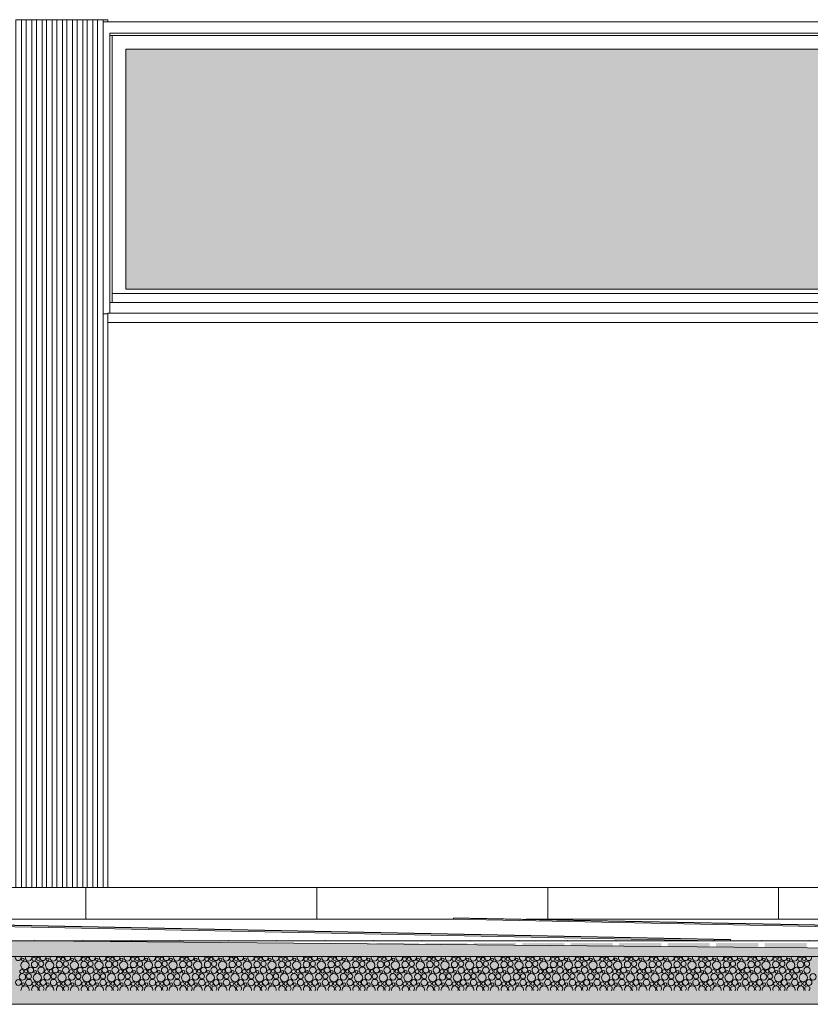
# Model space of a CAD drawing. Header units: millimetres. Extents: x 27350 to 76432, y -300 to 6935.
# Tile 7 of 43: x 42530 to 46021, y -300 to 4050. Entities that reach past the tile are written whole.
import ezdxf

# ---------------------------------------------------------------- set-up
doc = ezdxf.new("R2010")
doc.units = ezdxf.units.MM
doc.header["$MEASUREMENT"] = 0
for name, color, linetype in [('L1', 7, 'Continuous'), ('Nouveau_Charpente _ Bardage.Charp_Couv_Zinc', 7, 'Continuous'), ('Nouveau_Fenêtres ARCHICAD', 7, 'Continuous'), ('Nouveau_Terrain _ Original.Terrain', 7, 'Continuous'), ('Nouveau_VRD _ Voirie 3d.VRD', 7, 'Continuous'), ('VRD _ Bordure.VRD', 7, 'Continuous'), ('VRD _ Voirie 3d.VRD', 7, 'Continuous')]:
    doc.layers.add(name, color=color, linetype=linetype)

# ---------------------------------------------------------------- blocks, each defined once
blk = doc.blocks.new('Élément de coupe_18')
at = {"layer": 'VRD _ Bordure.VRD', "color": 7, "linetype": 'Continuous', "lineweight": 15}
for p, q in [((42821.6, 216), (41821.6, 216)), ((42821.6, 216), (42821.6, 211.6)), ((42841.6, 216), (42821.6, 216)), ((42821.6, 211.6), (42821.6, 209.4)), ((42821.6, 209.4), (42821.6, 203.8)), ((42821.6, 203.8), (42821.6, 196)), ((42821.6, 196), (42821.6, 76)), ((43841.6, 216), (42841.6, 216)), ((43841.6, 216), (43841.6, 211.6)), ((43861.6, 216), (43841.6, 216)), ((43841.6, 211.6), (43841.6, 209.4)), ((43841.6, 209.4), (43841.6, 203.8)), ((43841.6, 203.8), (43841.6, 196)), ((43841.6, 196), (43841.6, 76)), ((44861.6, 216), (43861.6, 216)), ((44861.6, 216), (44861.6, 211.6)), ((44881.6, 216), (44861.6, 216)), ((44861.6, 211.6), (44861.6, 209.4)), ((44861.6, 209.4), (44861.6, 203.8)), ((44861.6, 203.8), (44861.6, 196)), ((44861.6, 196), (44861.6, 76)), ((45881.6, 216), (44881.6, 216)), ((45881.6, 216), (45881.6, 211.6)), ((45901.6, 216), (45881.6, 216)), ((45881.6, 211.6), (45881.6, 209.4)), ((45881.6, 209.4), (45881.6, 203.8)), ((45881.6, 203.8), (45881.6, 196)), ((45881.6, 196), (45881.6, 76)), ((46901.6, 216), (45901.6, 216))]:
    blk.add_line(p, q, dxfattribs=at)
blk = doc.blocks.new('*X21')
at = {"layer": 'Nouveau_VRD _ Voirie 3d.VRD', "color": 33, "linetype": 'Continuous', "lineweight": 15, "true_color": 0xf48e54}
for centre, radius in [((42552.6, -127.6), 18.4), ((42543.3, -101.9), 6.2), ((42595.7, -123.8), 14.3), ((42592.8, -100.6), 8.58), ((42612, -99.6), 7.52), ((42624.5, -121.2), 11.5), ((42661.7, -127.6), 18.4), ((42652.4, -101.9), 6.2), ((42704.8, -123.8), 14.3), ((42701.9, -100.6), 8.58), ((42721.1, -99.6), 7.52), ((42733.6, -121.2), 11.5), ((42770.9, -127.6), 18.4), ((42761.5, -101.9), 6.2), ((42813.9, -123.8), 14.3), ((42811, -100.6), 8.58), ((42830.2, -99.6), 7.52), ((42842.7, -121.2), 11.5), ((42880, -127.6), 18.4), ((42870.6, -101.9), 6.2), ((42923, -123.8), 14.3), ((42920.1, -100.6), 8.58), ((42939.3, -99.6), 7.52), ((42951.9, -121.2), 11.5), ((42989.1, -127.6), 18.4), ((42979.7, -101.9), 6.2), ((43032.2, -123.8), 14.3), ((43029.3, -100.6), 8.58), ((43048.4, -99.6), 7.52), ((43061, -121.2), 11.5), ((43098.2, -127.6), 18.4), ((43088.8, -101.9), 6.2), ((43141.3, -123.8), 14.3), ((43138.4, -100.6), 8.58), ((43157.5, -99.6), 7.52), ((43170.1, -121.2), 11.5), ((43207.3, -127.6), 18.4), ((43197.9, -101.9), 6.2), ((43250.4, -123.8), 14.3), ((43247.5, -100.6), 8.58), ((43266.6, -99.6), 7.52), ((43279.2, -121.2), 11.5), ((43316.4, -127.6), 18.4), ((43307.1, -101.9), 6.2), ((43359.5, -123.8), 14.3), ((43356.6, -100.6), 8.58), ((43375.7, -99.6), 7.52), ((43388.3, -121.2), 11.5), ((43425.5, -127.6), 18.4), ((43416.2, -101.9), 6.2), ((43468.6, -123.8), 14.3), ((43465.7, -100.6), 8.58), ((43484.9, -99.6), 7.52), ((43497.4, -121.2), 11.5), ((43534.6, -127.6), 18.4), ((43525.3, -101.9), 6.2), ((43577.7, -123.8), 14.3), ((43574.8, -100.6), 8.58), ((43594, -99.6), 7.52), ((43606.5, -121.2), 11.5), ((43643.8, -127.6), 18.4), ((43634.4, -101.9), 6.2), ((43686.8, -123.8), 14.3), ((43683.9, -100.6), 8.58), ((43703.1, -99.6), 7.52), ((43715.6, -121.2), 11.5), ((43752.9, -127.6), 18.4), ((43743.5, -101.9), 6.2), ((43795.9, -123.8), 14.3), ((43793, -100.6), 8.58), ((43812.2, -99.6), 7.52), ((43824.7, -121.2), 11.5), ((43862, -127.6), 18.4), ((43852.6, -101.9), 6.2), ((43905.1, -123.8), 14.3), ((43902.2, -100.6), 8.58), ((43921.3, -99.6), 7.52), ((43933.9, -121.2), 11.5), ((43971.1, -127.6), 18.4), ((43961.7, -101.9), 6.2), ((44014.2, -123.8), 14.3), ((44011.3, -100.6), 8.58), ((44030.4, -99.6), 7.52), ((44043, -121.2), 11.5), ((44080.2, -127.6), 18.4), ((44070.8, -101.9), 6.2), ((44123.3, -123.8), 14.3), ((44120.4, -100.6), 8.58), ((44139.5, -99.6), 7.52), ((44152.1, -121.2), 11.5), ((44189.3, -127.6), 18.4), ((44179.9, -101.9), 6.2), ((44232.4, -123.8), 14.3), ((44229.5, -100.6), 8.58), ((44248.6, -99.6), 7.52), ((44261.2, -121.2), 11.5), ((44298.4, -127.6), 18.4), ((44289.1, -101.9), 6.2), ((44341.5, -123.8), 14.3), ((44338.6, -100.6), 8.58), ((44357.8, -99.6), 7.52), ((44370.3, -121.2), 11.5), ((44407.5, -127.6), 18.4), ((44398.2, -101.9), 6.2), ((44450.6, -123.8), 14.3), ((44447.7, -100.6), 8.58), ((44466.9, -99.6), 7.52), ((44479.4, -121.2), 11.5), ((44516.7, -127.6), 18.4), ((44507.3, -101.9), 6.2), ((44559.7, -123.8), 14.3), ((44556.8, -100.6), 8.58), ((44576, -99.6), 7.52), ((44588.5, -121.2), 11.5), ((44625.8, -127.6), 18.4), ((44616.4, -101.9), 6.2), ((44668.8, -123.8), 14.3), ((44665.9, -100.6), 8.58), ((44685.1, -99.6), 7.52), ((44697.6, -121.2), 11.5), ((44734.9, -127.6), 18.4), ((44725.5, -101.9), 6.2), ((44778, -123.8), 14.3), ((44775.1, -100.6), 8.58), ((44794.2, -99.6), 7.52), ((44806.8, -121.2), 11.5), ((44844, -127.6), 18.4), ((44834.6, -101.9), 6.2), ((44887.1, -123.8), 14.3), ((44884.2, -100.6), 8.58), ((44903.3, -99.6), 7.52), ((44915.9, -121.2), 11.5), ((44953.1, -127.6), 18.4), ((44943.7, -101.9), 6.2), ((44996.2, -123.8), 14.3), ((44993.3, -100.6), 8.58), ((45012.4, -99.6), 7.52), ((45025, -121.2), 11.5), ((45062.2, -127.6), 18.4), ((45052.8, -101.9), 6.2), ((45105.3, -123.8), 14.3), ((45102.4, -100.6), 8.58), ((45121.5, -99.6), 7.52), ((45134.1, -121.2), 11.5), ((45171.3, -127.6), 18.4), ((45162, -101.9), 6.2), ((45214.4, -123.8), 14.3), ((45211.5, -100.6), 8.58), ((45230.6, -99.6), 7.52), ((45243.2, -121.2), 11.5), ((45280.4, -127.6), 18.4), ((45271.1, -101.9), 6.2), ((45323.5, -123.8), 14.3), ((45320.6, -100.6), 8.58), ((45339.8, -99.6), 7.52), ((45352.3, -121.2), 11.5), ((45389.6, -127.6), 18.4), ((45380.2, -101.9), 6.2), ((45432.6, -123.8), 14.3), ((45429.7, -100.6), 8.58), ((45448.9, -99.6), 7.52), ((45461.4, -121.2), 11.5), ((45498.7, -127.6), 18.4), ((45489.3, -101.9), 6.2), ((45541.7, -123.8), 14.3), ((45538.8, -100.6), 8.58), ((45558, -99.6), 7.52), ((45570.5, -121.2), 11.5), ((45607.8, -127.6), 18.4), ((45598.4, -101.9), 6.2), ((45650.8, -123.8), 14.3), ((45647.9, -100.6), 8.58), ((45667.1, -99.6), 7.52), ((45679.7, -121.2), 11.5), ((45716.9, -127.6), 18.4), ((45707.5, -101.9), 6.2), ((45760, -123.8), 14.3), ((45757.1, -100.6), 8.58), ((45776.2, -99.6), 7.52), ((45788.8, -121.2), 11.5), ((45826, -127.6), 18.4), ((45816.6, -101.9), 6.2), ((45869.1, -123.8), 14.3), ((45866.2, -100.6), 8.58), ((45885.3, -99.6), 7.52), ((45897.9, -121.2), 11.5), ((45935.1, -127.6), 18.4), ((45925.7, -101.9), 6.2), ((45978.2, -123.8), 14.3), ((45975.3, -100.6), 8.58), ((45994.4, -99.6), 7.52), ((46007, -121.2), 11.5), ((42541.7, -178.4), 14.3), ((42538.8, -155.2), 8.58), ((42558, -154.2), 7.52), ((42570.5, -175.8), 11.5), ((42578.2, -148.8), 12.8), ((42607.7, -182.2), 18.4), ((42598.4, -156.5), 6.2), ((42624.2, -149.5), 14.2), ((42650.8, -178.4), 14.3), ((42647.9, -155.2), 8.58), ((42667.1, -154.2), 7.52), ((42679.6, -175.8), 11.5), ((42687.3, -148.8), 12.8), ((42716.9, -182.2), 18.4), ((42707.5, -156.5), 6.2), ((42733.3, -149.5), 14.2), ((42759.9, -178.4), 14.3), ((42757, -155.2), 8.58), ((42776.2, -154.2), 7.52), ((42788.7, -175.8), 11.5), ((42796.4, -148.8), 12.8), ((42826, -182.2), 18.4), ((42816.6, -156.5), 6.2), ((42842.4, -149.5), 14.2), ((42869, -178.4), 14.3), ((42866.1, -155.2), 8.58), ((42885.3, -154.2), 7.52), ((42897.9, -175.8), 11.5), ((42905.5, -148.8), 12.8), ((42935.1, -182.2), 18.4), ((42925.7, -156.5), 6.2), ((42951.5, -149.5), 14.2), ((42978.2, -178.4), 14.3), ((42975.3, -155.2), 8.58), ((42994.4, -154.2), 7.52), ((43007, -175.8), 11.5), ((43014.6, -148.8), 12.8), ((43044.2, -182.2), 18.4), ((43034.8, -156.5), 6.2), ((43060.7, -149.5), 14.2), ((43087.3, -178.4), 14.3), ((43084.4, -155.2), 8.58), ((43103.5, -154.2), 7.52), ((43116.1, -175.8), 11.5), ((43123.7, -148.8), 12.8), ((43153.3, -182.2), 18.4), ((43143.9, -156.5), 6.2), ((43169.8, -149.5), 14.2), ((43196.4, -178.4), 14.3), ((43193.5, -155.2), 8.58), ((43212.6, -154.2), 7.52), ((43225.2, -175.8), 11.5), ((43232.8, -148.8), 12.8), ((43262.4, -182.2), 18.4), ((43253.1, -156.5), 6.2), ((43278.9, -149.5), 14.2), ((43305.5, -178.4), 14.3), ((43302.6, -155.2), 8.58), ((43321.7, -154.2), 7.52), ((43334.3, -175.8), 11.5), ((43342, -148.8), 12.8), ((43371.5, -182.2), 18.4), ((43362.2, -156.5), 6.2), ((43388, -149.5), 14.2), ((43414.6, -178.4), 14.3), ((43411.7, -155.2), 8.58), ((43430.9, -154.2), 7.52), ((43443.4, -175.8), 11.5), ((43451.1, -148.8), 12.8), ((43480.6, -182.2), 18.4), ((43471.3, -156.5), 6.2), ((43497.1, -149.5), 14.2), ((43523.7, -178.4), 14.3), ((43520.8, -155.2), 8.58), ((43540, -154.2), 7.52), ((43552.5, -175.8), 11.5), ((43560.2, -148.8), 12.8), ((43589.8, -182.2), 18.4), ((43580.4, -156.5), 6.2), ((43606.2, -149.5), 14.2), ((43632.8, -178.4), 14.3), ((43629.9, -155.2), 8.58), ((43649.1, -154.2), 7.52), ((43661.6, -175.8), 11.5), ((43669.3, -148.8), 12.8), ((43698.9, -182.2), 18.4), ((43689.5, -156.5), 6.2), ((43715.3, -149.5), 14.2), ((43741.9, -178.4), 14.3), ((43739, -155.2), 8.58), ((43758.2, -154.2), 7.52), ((43770.7, -175.8), 11.5), ((43778.4, -148.8), 12.8), ((43808, -182.2), 18.4), ((43798.6, -156.5), 6.2), ((43824.4, -149.5), 14.2), ((43851.1, -178.4), 14.3), ((43848.2, -155.2), 8.58), ((43867.3, -154.2), 7.52), ((43879.9, -175.8), 11.5), ((43887.5, -148.8), 12.8), ((43917.1, -182.2), 18.4), ((43907.7, -156.5), 6.2), ((43933.6, -149.5), 14.2), ((43960.2, -178.4), 14.3), ((43957.3, -155.2), 8.58), ((43976.4, -154.2), 7.52), ((43989, -175.8), 11.5), ((43996.6, -148.8), 12.8), ((44026.2, -182.2), 18.4), ((44016.8, -156.5), 6.2), ((44042.7, -149.5), 14.2), ((44069.3, -178.4), 14.3), ((44066.4, -155.2), 8.58), ((44085.5, -154.2), 7.52), ((44098.1, -175.8), 11.5), ((44105.7, -148.8), 12.8), ((44135.3, -182.2), 18.4), ((44125.9, -156.5), 6.2), ((44151.8, -149.5), 14.2), ((44178.4, -178.4), 14.3), ((44175.5, -155.2), 8.58), ((44194.6, -154.2), 7.52), ((44207.2, -175.8), 11.5), ((44214.9, -148.8), 12.8), ((44244.4, -182.2), 18.4), ((44235.1, -156.5), 6.2), ((44260.9, -149.5), 14.2), ((44287.5, -178.4), 14.3), ((44284.6, -155.2), 8.58), ((44303.8, -154.2), 7.52), ((44316.3, -175.8), 11.5), ((44324, -148.8), 12.8), ((44353.5, -182.2), 18.4), ((44344.2, -156.5), 6.2), ((44370, -149.5), 14.2), ((44396.6, -178.4), 14.3), ((44393.7, -155.2), 8.58), ((44412.9, -154.2), 7.52), ((44425.4, -175.8), 11.5), ((44433.1, -148.8), 12.8), ((44462.7, -182.2), 18.4), ((44453.3, -156.5), 6.2), ((44479.1, -149.5), 14.2), ((44505.7, -178.4), 14.3), ((44502.8, -155.2), 8.58), ((44522, -154.2), 7.52), ((44534.5, -175.8), 11.5), ((44542.2, -148.8), 12.8), ((44571.8, -182.2), 18.4), ((44562.4, -156.5), 6.2), ((44588.2, -149.5), 14.2), ((44614.8, -178.4), 14.3), ((44611.9, -155.2), 8.58), ((44631.1, -154.2), 7.52), ((44643.6, -175.8), 11.5), ((44651.3, -148.8), 12.8), ((44680.9, -182.2), 18.4), ((44671.5, -156.5), 6.2), ((44697.3, -149.5), 14.2), ((44724, -178.4), 14.3), ((44721.1, -155.2), 8.58), ((44740.2, -154.2), 7.52), ((44752.8, -175.8), 11.5), ((44760.4, -148.8), 12.8), ((44790, -182.2), 18.4), ((44780.6, -156.5), 6.2), ((44806.5, -149.5), 14.2), ((44833.1, -178.4), 14.3), ((44830.2, -155.2), 8.58), ((44849.3, -154.2), 7.52), ((44861.9, -175.8), 11.5), ((44869.5, -148.8), 12.8), ((44899.1, -182.2), 18.4), ((44889.7, -156.5), 6.2), ((44915.6, -149.5), 14.2), ((44942.2, -178.4), 14.3), ((44939.3, -155.2), 8.58), ((44958.4, -154.2), 7.52), ((44971, -175.8), 11.5), ((44978.6, -148.8), 12.8), ((45008.2, -182.2), 18.4), ((44998.8, -156.5), 6.2), ((45024.7, -149.5), 14.2), ((45051.3, -178.4), 14.3), ((45048.4, -155.2), 8.58), ((45067.5, -154.2), 7.52), ((45080.1, -175.8), 11.5), ((45087.7, -148.8), 12.8), ((45117.3, -182.2), 18.4), ((45108, -156.5), 6.2), ((45133.8, -149.5), 14.2), ((45160.4, -178.4), 14.3), ((45157.5, -155.2), 8.58), ((45176.6, -154.2), 7.52), ((45189.2, -175.8), 11.5), ((45196.9, -148.8), 12.8), ((45226.4, -182.2), 18.4), ((45217.1, -156.5), 6.2), ((45242.9, -149.5), 14.2), ((45269.5, -178.4), 14.3), ((45266.6, -155.2), 8.58), ((45285.8, -154.2), 7.52), ((45298.3, -175.8), 11.5), ((45306, -148.8), 12.8), ((45335.6, -182.2), 18.4), ((45326.2, -156.5), 6.2), ((45352, -149.5), 14.2), ((45378.6, -178.4), 14.3), ((45375.7, -155.2), 8.58), ((45394.9, -154.2), 7.52), ((45407.4, -175.8), 11.5), ((45415.1, -148.8), 12.8), ((45444.7, -182.2), 18.4), ((45435.3, -156.5), 6.2), ((45461.1, -149.5), 14.2), ((45487.7, -178.4), 14.3), ((45484.8, -155.2), 8.58), ((45504, -154.2), 7.52), ((45516.5, -175.8), 11.5), ((45524.2, -148.8), 12.8), ((45553.8, -182.2), 18.4), ((45544.4, -156.5), 6.2), ((45570.2, -149.5), 14.2), ((45596.8, -178.4), 14.3), ((45593.9, -155.2), 8.58), ((45613.1, -154.2), 7.52), ((45625.7, -175.8), 11.5), ((45633.3, -148.8), 12.8), ((45662.9, -182.2), 18.4), ((45653.5, -156.5), 6.2), ((45679.4, -149.5), 14.2), ((45706, -178.4), 14.3), ((45703.1, -155.2), 8.58), ((45722.2, -154.2), 7.52), ((45734.8, -175.8), 11.5), ((45742.4, -148.8), 12.8), ((45772, -182.2), 18.4), ((45762.6, -156.5), 6.2), ((45788.5, -149.5), 14.2), ((45815.1, -178.4), 14.3), ((45812.2, -155.2), 8.58), ((45831.3, -154.2), 7.52), ((45843.9, -175.8), 11.5), ((45851.5, -148.8), 12.8), ((45881.1, -182.2), 18.4), ((45871.7, -156.5), 6.2), ((45897.6, -149.5), 14.2), ((45924.2, -178.4), 14.3), ((45921.3, -155.2), 8.58), ((45940.4, -154.2), 7.52), ((45953, -175.8), 11.5), ((45960.6, -148.8), 12.8), ((45990.2, -182.2), 18.4), ((45980.9, -156.5), 6.2), ((46006.7, -149.5), 14.2), ((46033.3, -178.4), 14.3), ((42524.2, -203.4), 12.8), ((42544.4, -211.1), 6.2), ((42570.2, -204.1), 14.2), ((42593.9, -209.8), 8.58), ((42613.1, -208.8), 7.52), ((42633.3, -203.4), 12.8), ((42653.5, -211.1), 6.2), ((42679.3, -204.1), 14.2), ((42703, -209.8), 8.58), ((42722.2, -208.8), 7.52), ((42742.4, -203.4), 12.8), ((42762.6, -211.1), 6.2), ((42788.4, -204.1), 14.2), ((42812.1, -209.8), 8.58), ((42831.3, -208.8), 7.52), ((42851.5, -203.4), 12.8), ((42871.7, -211.1), 6.2), ((42897.5, -204.1), 14.2), ((42921.3, -209.8), 8.58), ((42940.4, -208.8), 7.52), ((42960.6, -203.4), 12.8), ((42980.8, -211.1), 6.2), ((43006.7, -204.1), 14.2), ((43030.4, -209.8), 8.58), ((43049.5, -208.8), 7.52), ((43069.7, -203.4), 12.8), ((43089.9, -211.1), 6.2), ((43115.8, -204.1), 14.2), ((43139.5, -209.8), 8.58), ((43158.6, -208.8), 7.52), ((43178.8, -203.4), 12.8), ((43199.1, -211.1), 6.2), ((43224.9, -204.1), 14.2), ((43248.6, -209.8), 8.58), ((43267.7, -208.8), 7.52), ((43288, -203.4), 12.8), ((43308.2, -211.1), 6.2), ((43334, -204.1), 14.2), ((43357.7, -209.8), 8.58), ((43376.9, -208.8), 7.52), ((43397.1, -203.4), 12.8), ((43417.3, -211.1), 6.2), ((43443.1, -204.1), 14.2), ((43466.8, -209.8), 8.58), ((43486, -208.8), 7.52), ((43506.2, -203.4), 12.8), ((43526.4, -211.1), 6.2), ((43552.2, -204.1), 14.2), ((43575.9, -209.8), 8.58), ((43595.1, -208.8), 7.52), ((43615.3, -203.4), 12.8), ((43635.5, -211.1), 6.2), ((43661.3, -204.1), 14.2), ((43685, -209.8), 8.58), ((43704.2, -208.8), 7.52), ((43724.4, -203.4), 12.8), ((43744.6, -211.1), 6.2), ((43770.4, -204.1), 14.2), ((43794.2, -209.8), 8.58), ((43813.3, -208.8), 7.52), ((43833.5, -203.4), 12.8), ((43853.7, -211.1), 6.2), ((43879.6, -204.1), 14.2), ((43903.3, -209.8), 8.58), ((43922.4, -208.8), 7.52), ((43942.6, -203.4), 12.8), ((43962.8, -211.1), 6.2), ((43988.7, -204.1), 14.2), ((44012.4, -209.8), 8.58), ((44031.5, -208.8), 7.52), ((44051.7, -203.4), 12.8), ((44071.9, -211.1), 6.2), ((44097.8, -204.1), 14.2), ((44121.5, -209.8), 8.58), ((44140.6, -208.8), 7.52), ((44160.9, -203.4), 12.8), ((44181.1, -211.1), 6.2), ((44206.9, -204.1), 14.2), ((44230.6, -209.8), 8.58), ((44249.8, -208.8), 7.52), ((44270, -203.4), 12.8), ((44290.2, -211.1), 6.2), ((44316, -204.1), 14.2), ((44339.7, -209.8), 8.58), ((44358.9, -208.8), 7.52), ((44379.1, -203.4), 12.8), ((44399.3, -211.1), 6.2), ((44425.1, -204.1), 14.2), ((44448.8, -209.8), 8.58), ((44468, -208.8), 7.52), ((44488.2, -203.4), 12.8), ((44508.4, -211.1), 6.2), ((44534.2, -204.1), 14.2), ((44557.9, -209.8), 8.58), ((44577.1, -208.8), 7.52), ((44597.3, -203.4), 12.8), ((44617.5, -211.1), 6.2), ((44643.3, -204.1), 14.2), ((44667.1, -209.8), 8.58), ((44686.2, -208.8), 7.52), ((44706.4, -203.4), 12.8), ((44726.6, -211.1), 6.2), ((44752.5, -204.1), 14.2), ((44776.2, -209.8), 8.58), ((44795.3, -208.8), 7.52), ((44815.5, -203.4), 12.8), ((44835.7, -211.1), 6.2), ((44861.6, -204.1), 14.2), ((44885.3, -209.8), 8.58), ((44904.4, -208.8), 7.52), ((44924.6, -203.4), 12.8), ((44944.8, -211.1), 6.2), ((44970.7, -204.1), 14.2), ((44994.4, -209.8), 8.58), ((45013.5, -208.8), 7.52), ((45033.7, -203.4), 12.8), ((45054, -211.1), 6.2), ((45079.8, -204.1), 14.2), ((45103.5, -209.8), 8.58), ((45122.6, -208.8), 7.52), ((45142.9, -203.4), 12.8), ((45163.1, -211.1), 6.2), ((45188.9, -204.1), 14.2), ((45212.6, -209.8), 8.58), ((45231.8, -208.8), 7.52), ((45252, -203.4), 12.8), ((45272.2, -211.1), 6.2), ((45298, -204.1), 14.2), ((45321.7, -209.8), 8.58), ((45340.9, -208.8), 7.52), ((45361.1, -203.4), 12.8), ((45381.3, -211.1), 6.2), ((45407.1, -204.1), 14.2), ((45430.8, -209.8), 8.58), ((45450, -208.8), 7.52), ((45470.2, -203.4), 12.8), ((45490.4, -211.1), 6.2), ((45516.2, -204.1), 14.2), ((45539.9, -209.8), 8.58), ((45559.1, -208.8), 7.52), ((45579.3, -203.4), 12.8), ((45599.5, -211.1), 6.2), ((45625.4, -204.1), 14.2), ((45649.1, -209.8), 8.58), ((45668.2, -208.8), 7.52), ((45688.4, -203.4), 12.8), ((45708.6, -211.1), 6.2), ((45734.5, -204.1), 14.2), ((45758.2, -209.8), 8.58), ((45777.3, -208.8), 7.52), ((45797.5, -203.4), 12.8), ((45817.7, -211.1), 6.2), ((45843.6, -204.1), 14.2), ((45867.3, -209.8), 8.58), ((45886.4, -208.8), 7.52), ((45906.6, -203.4), 12.8), ((45926.9, -211.1), 6.2), ((45952.7, -204.1), 14.2), ((45976.4, -209.8), 8.58), ((45995.5, -208.8), 7.52), ((46015.8, -203.4), 12.8)]:
    blk.add_circle(centre, radius, dxfattribs=at)
for centre, radius, start, end in [((42523.1, -94.2), 12.8, 156.7047, 23.2953), ((42569.1, -94.9), 14.2, 156.3267, 23.6733), ((42606.6, -73), 18.4, 242.0872, 297.9128), ((42632.2, -94.2), 12.8, 156.7047, 23.2953), ((42678.2, -94.9), 14.2, 156.3267, 23.6733), ((42715.7, -73), 18.4, 242.0872, 297.9128), ((42741.3, -94.2), 12.8, 156.7047, 23.2953), ((42787.3, -94.9), 14.2, 156.3267, 23.6733), ((42824.9, -73), 18.4, 242.0872, 297.9128), ((42850.4, -94.2), 12.8, 156.7047, 23.2953), ((42896.4, -94.9), 14.2, 156.3267, 23.6733), ((42934, -73), 18.4, 242.0872, 297.9128), ((42959.5, -94.2), 12.8, 156.7047, 23.2953), ((43005.5, -94.9), 14.2, 156.3267, 23.6733), ((43043.1, -73), 18.4, 242.0872, 297.9128), ((43068.6, -94.2), 12.8, 156.7047, 23.2953), ((43114.7, -94.9), 14.2, 156.3267, 23.6733), ((43152.2, -73), 18.4, 242.0872, 297.9128), ((43177.7, -94.2), 12.8, 156.7047, 23.2953), ((43223.8, -94.9), 14.2, 156.3267, 23.6733), ((43261.3, -73), 18.4, 242.0872, 297.9128), ((43286.8, -94.2), 12.8, 156.7047, 23.2953), ((43332.9, -94.9), 14.2, 156.3267, 23.6733), ((43370.4, -73), 18.4, 242.0872, 297.9128), ((43396, -94.2), 12.8, 156.7047, 23.2953), ((43442, -94.9), 14.2, 156.3267, 23.6733), ((43479.5, -73), 18.4, 242.0872, 297.9128), ((43505.1, -94.2), 12.8, 156.7047, 23.2953), ((43551.1, -94.9), 14.2, 156.3267, 23.6733), ((43588.6, -73), 18.4, 242.0872, 297.9128), ((43614.2, -94.2), 12.8, 156.7047, 23.2953), ((43660.2, -94.9), 14.2, 156.3267, 23.6733), ((43697.8, -73), 18.4, 242.0872, 297.9128), ((43723.3, -94.2), 12.8, 156.7047, 23.2953), ((43769.3, -94.9), 14.2, 156.3267, 23.6733), ((43806.9, -73), 18.4, 242.0872, 297.9128), ((43832.4, -94.2), 12.8, 156.7047, 23.2953), ((43878.4, -94.9), 14.2, 156.3267, 23.6733), ((43916, -73), 18.4, 242.0872, 297.9128), ((43941.5, -94.2), 12.8, 156.7047, 23.2953), ((43987.6, -94.9), 14.2, 156.3267, 23.6733), ((44025.1, -73), 18.4, 242.0872, 297.9128), ((44050.6, -94.2), 12.8, 156.7047, 23.2953), ((44096.7, -94.9), 14.2, 156.3267, 23.6733), ((44134.2, -73), 18.4, 242.0872, 297.9128), ((44159.7, -94.2), 12.8, 156.7047, 23.2953), ((44205.8, -94.9), 14.2, 156.3267, 23.6733), ((44243.3, -73), 18.4, 242.0872, 297.9128), ((44268.9, -94.2), 12.8, 156.7047, 23.2953), ((44314.9, -94.9), 14.2, 156.3267, 23.6733), ((44352.4, -73), 18.4, 242.0872, 297.9128), ((44378, -94.2), 12.8, 156.7047, 23.2953), ((44424, -94.9), 14.2, 156.3267, 23.6733), ((44461.5, -73), 18.4, 242.0872, 297.9128), ((44487.1, -94.2), 12.8, 156.7047, 23.2953), ((44533.1, -94.9), 14.2, 156.3267, 23.6733), ((44570.7, -73), 18.4, 242.0872, 297.9128), ((44596.2, -94.2), 12.8, 156.7047, 23.2953), ((44642.2, -94.9), 14.2, 156.3267, 23.6733), ((44679.8, -73), 18.4, 242.0872, 297.9128), ((44705.3, -94.2), 12.8, 156.7047, 23.2953), ((44751.3, -94.9), 14.2, 156.3267, 23.6733), ((44788.9, -73), 18.4, 242.0872, 297.9128), ((44814.4, -94.2), 12.8, 156.7047, 23.2953), ((44860.5, -94.9), 14.2, 156.3267, 23.6733), ((44898, -73), 18.4, 242.0872, 297.9128), ((44923.5, -94.2), 12.8, 156.7047, 23.2953), ((44969.6, -94.9), 14.2, 156.3267, 23.6733), ((45007.1, -73), 18.4, 242.0872, 297.9128), ((45032.6, -94.2), 12.8, 156.7047, 23.2953), ((45078.7, -94.9), 14.2, 156.3267, 23.6733), ((45116.2, -73), 18.4, 242.0872, 297.9128), ((45141.7, -94.2), 12.8, 156.7047, 23.2953), ((45187.8, -94.9), 14.2, 156.3267, 23.6733), ((45225.3, -73), 18.4, 242.0872, 297.9128), ((45250.9, -94.2), 12.8, 156.7047, 23.2953), ((45296.9, -94.9), 14.2, 156.3267, 23.6733), ((45334.4, -73), 18.4, 242.0872, 297.9128), ((45360, -94.2), 12.8, 156.7047, 23.2953), ((45406, -94.9), 14.2, 156.3267, 23.6733), ((45443.6, -73), 18.4, 242.0872, 297.9128), ((45469.1, -94.2), 12.8, 156.7047, 23.2953), ((45515.1, -94.9), 14.2, 156.3267, 23.6733), ((45552.7, -73), 18.4, 242.0872, 297.9128), ((45578.2, -94.2), 12.8, 156.7047, 23.2953), ((45624.2, -94.9), 14.2, 156.3267, 23.6733), ((45661.8, -73), 18.4, 242.0872, 297.9128), ((45687.3, -94.2), 12.8, 156.7047, 23.2953), ((45733.4, -94.9), 14.2, 156.3267, 23.6733), ((45770.9, -73), 18.4, 242.0872, 297.9128), ((45796.4, -94.2), 12.8, 156.7047, 23.2953), ((45842.5, -94.9), 14.2, 156.3267, 23.6733), ((45880, -73), 18.4, 242.0872, 297.9128), ((45905.5, -94.2), 12.8, 156.7047, 23.2953), ((45951.6, -94.9), 14.2, 156.3267, 23.6733), ((45989.1, -73), 18.4, 242.0872, 297.9128), ((46014.6, -94.2), 12.8, 156.7047, 23.2953), ((42553.7, -236.8), 18.4, 352.299, 187.701), ((42596.8, -233), 14.3, 334.3373, 205.6627), ((42625.6, -230.4), 11.5, 309.7752, 230.2248), ((42662.9, -236.8), 18.4, 352.299, 187.701), ((42705.9, -233), 14.3, 334.3373, 205.6627), ((42734.7, -230.4), 11.5, 309.7752, 230.2248), ((42772, -236.8), 18.4, 352.299, 187.701), ((42815, -233), 14.3, 334.3373, 205.6627), ((42843.9, -230.4), 11.5, 309.7752, 230.2248), ((42881.1, -236.8), 18.4, 352.299, 187.701), ((42924.2, -233), 14.3, 334.3373, 205.6627), ((42953, -230.4), 11.5, 309.7752, 230.2248), ((42990.2, -236.8), 18.4, 352.299, 187.701), ((43033.3, -233), 14.3, 334.3373, 205.6627), ((43062.1, -230.4), 11.5, 309.7752, 230.2248), ((43099.3, -236.8), 18.4, 352.299, 187.701), ((43142.4, -233), 14.3, 334.3373, 205.6627), ((43171.2, -230.4), 11.5, 309.7752, 230.2248), ((43208.4, -236.8), 18.4, 352.299, 187.701), ((43251.5, -233), 14.3, 334.3373, 205.6627), ((43280.3, -230.4), 11.5, 309.7752, 230.2248), ((43317.5, -236.8), 18.4, 352.299, 187.701), ((43360.6, -233), 14.3, 334.3373, 205.6627), ((43389.4, -230.4), 11.5, 309.7752, 230.2248), ((43426.6, -236.8), 18.4, 352.299, 187.701), ((43469.7, -233), 14.3, 334.3373, 205.6627), ((43498.5, -230.4), 11.5, 309.7752, 230.2248), ((43535.8, -236.8), 18.4, 352.299, 187.701), ((43578.8, -233), 14.3, 334.3373, 205.6627), ((43607.6, -230.4), 11.5, 309.7752, 230.2248), ((43644.9, -236.8), 18.4, 352.299, 187.701), ((43687.9, -233), 14.3, 334.3373, 205.6627), ((43716.7, -230.4), 11.5, 309.7752, 230.2248), ((43754, -236.8), 18.4, 352.299, 187.701), ((43797.1, -233), 14.3, 334.3373, 205.6627), ((43825.9, -230.4), 11.5, 309.7752, 230.2248), ((43863.1, -236.8), 18.4, 352.299, 187.701), ((43906.2, -233), 14.3, 334.3373, 205.6627), ((43935, -230.4), 11.5, 309.7752, 230.2248), ((43972.2, -236.8), 18.4, 352.299, 187.701), ((44015.3, -233), 14.3, 334.3373, 205.6627), ((44044.1, -230.4), 11.5, 309.7752, 230.2248), ((44081.3, -236.8), 18.4, 352.299, 187.701), ((44124.4, -233), 14.3, 334.3373, 205.6627), ((44153.2, -230.4), 11.5, 309.7752, 230.2248), ((44190.4, -236.8), 18.4, 352.299, 187.701), ((44233.5, -233), 14.3, 334.3373, 205.6627), ((44262.3, -230.4), 11.5, 309.7752, 230.2248), ((44299.5, -236.8), 18.4, 352.299, 187.701), ((44342.6, -233), 14.3, 334.3373, 205.6627), ((44371.4, -230.4), 11.5, 309.7752, 230.2248), ((44408.7, -236.8), 18.4, 352.299, 187.701), ((44451.7, -233), 14.3, 334.3373, 205.6627), ((44480.5, -230.4), 11.5, 309.7752, 230.2248), ((44517.8, -236.8), 18.4, 352.299, 187.701), ((44560.8, -233), 14.3, 334.3373, 205.6627), ((44589.6, -230.4), 11.5, 309.7752, 230.2248), ((44626.9, -236.8), 18.4, 352.299, 187.701), ((44670, -233), 14.3, 334.3373, 205.6627), ((44698.8, -230.4), 11.5, 309.7752, 230.2248), ((44736, -236.8), 18.4, 352.299, 187.701), ((44779.1, -233), 14.3, 334.3373, 205.6627), ((44807.9, -230.4), 11.5, 309.7752, 230.2248), ((44845.1, -236.8), 18.4, 352.299, 187.701), ((44888.2, -233), 14.3, 334.3373, 205.6627), ((44917, -230.4), 11.5, 309.7752, 230.2248), ((44954.2, -236.8), 18.4, 352.299, 187.701), ((44997.3, -233), 14.3, 334.3373, 205.6627), ((45026.1, -230.4), 11.5, 309.7752, 230.2248), ((45063.3, -236.8), 18.4, 352.299, 187.701), ((45106.4, -233), 14.3, 334.3373, 205.6627), ((45135.2, -230.4), 11.5, 309.7752, 230.2248), ((45172.4, -236.8), 18.4, 352.299, 187.701), ((45215.5, -233), 14.3, 334.3373, 205.6627), ((45244.3, -230.4), 11.5, 309.7752, 230.2248), ((45281.6, -236.8), 18.4, 352.299, 187.701), ((45324.6, -233), 14.3, 334.3373, 205.6627), ((45353.4, -230.4), 11.5, 309.7752, 230.2248), ((45390.7, -236.8), 18.4, 352.299, 187.701), ((45433.7, -233), 14.3, 334.3373, 205.6627), ((45462.5, -230.4), 11.5, 309.7752, 230.2248), ((45499.8, -236.8), 18.4, 352.299, 187.701), ((45542.8, -233), 14.3, 334.3373, 205.6627), ((45571.7, -230.4), 11.5, 309.7752, 230.2248), ((45608.9, -236.8), 18.4, 352.299, 187.701), ((45652, -233), 14.3, 334.3373, 205.6627), ((45680.8, -230.4), 11.5, 309.7752, 230.2248), ((45718, -236.8), 18.4, 352.299, 187.701), ((45761.1, -233), 14.3, 334.3373, 205.6627), ((45789.9, -230.4), 11.5, 309.7752, 230.2248), ((45827.1, -236.8), 18.4, 352.299, 187.701), ((45870.2, -233), 14.3, 334.3373, 205.6627), ((45899, -230.4), 11.5, 309.7752, 230.2248), ((45936.2, -236.8), 18.4, 352.299, 187.701), ((45979.3, -233), 14.3, 334.3373, 205.6627), ((46008.1, -230.4), 11.5, 309.7752, 230.2248)]:
    blk.add_arc(centre, radius, start, end, dxfattribs=at)
blk = doc.blocks.new('*X22')
at = {"layer": 'Nouveau_VRD _ Voirie 3d.VRD', "linetype": 'Continuous', "lineweight": 15, "true_color": 0xb5b5b5}
for points in [[(42394.5, -29.2), (42394.5, -79.2), (42580.5, -79.2), (42580.5, -29.2)], [(42608.5, -29.2), (42608.5, -79.2), (42794.6, -79.2), (42794.6, -29.2)], [(42822.6, -29.2), (42822.6, -79.2), (43008.6, -79.2), (43008.6, -29.2)], [(43036.6, -29.2), (43036.6, -79.2), (43222.6, -79.2), (43222.6, -29.2)], [(43250.6, -29.2), (43250.6, -79.2), (43436.7, -79.2), (43436.7, -29.2)], [(43464.7, -29.2), (43464.7, -79.2), (43650.7, -79.2), (43650.7, -29.2)], [(43678.7, -29.2), (43678.7, -79.2), (43864.8, -79.2), (43864.8, -29.2)], [(43892.8, -29.2), (43892.8, -79.2), (44078.8, -79.2), (44078.8, -29.2)], [(44106.8, -29.2), (44106.8, -79.2), (44292.9, -79.2), (44292.9, -29.2)], [(44320.9, -29.2), (44320.9, -79.2), (44506.9, -79.2), (44506.9, -29.2)], [(44534.9, -29.2), (44534.9, -79.2), (44720.9, -79.2), (44720.9, -29.2)], [(44748.9, -29.2), (44748.9, -79.2), (44935, -79.2), (44935, -29.2)], [(44963, -29.2), (44963, -79.2), (45149, -79.2), (45149, -29.2)], [(45177, -29.2), (45177, -79.2), (45363.1, -79.2), (45363.1, -29.2)], [(45391.1, -29.2), (45391.1, -79.2), (45577.1, -79.2), (45577.1, -29.2)], [(45605.1, -29.2), (45605.1, -79.2), (45791.2, -79.2), (45791.2, -29.2)], [(45819.2, -29.2), (45819.2, -79.2), (46005.2, -79.2), (46005.2, -29.2)]]:
    blk.add_hatch(color=253, dxfattribs=at).paths.add_polyline_path(points)
at = {"layer": 'Nouveau_VRD _ Voirie 3d.VRD', "color": 253, "linetype": 'Continuous', "lineweight": 15, "true_color": 0xb5b5b5}
for p in [(42594.5, -19.2), (42808.6, -19.2), (43022.6, -19.2), (43236.6, -19.2), (43450.7, -19.2), (43664.7, -19.2), (43878.8, -19.2), (44092.8, -19.2), (44306.9, -19.2), (44520.9, -19.2), (44734.9, -19.2), (44949, -19.2), (45163, -19.2), (45377.1, -19.2), (45591.1, -19.2), (45805.2, -19.2), (46019.2, -19.2), (42594.5, -89.2), (42808.6, -89.2), (43022.6, -89.2), (43236.6, -89.2), (43450.7, -89.2), (43664.7, -89.2), (43878.8, -89.2), (44092.8, -89.2), (44306.9, -89.2), (44520.9, -89.2), (44734.9, -89.2), (44949, -89.2), (45163, -89.2), (45377.1, -89.2), (45591.1, -89.2), (45805.2, -89.2), (46019.2, -89.2)]:
    blk.add_point(p, dxfattribs=at)
blk = doc.blocks.new('Élément de coupe_20')
at = {"layer": 'Nouveau_VRD _ Voirie 3d.VRD', "color": 251, "linetype": 'Continuous', "lineweight": 15, "true_color": 0x6a6a6a}
for p, q in [((44446, 76), (41160.5, 76)), ((48052.3, 76), (44766.8, 76))]:
    blk.add_line(p, q, dxfattribs=at)
at = {"layer": 'Nouveau_VRD _ Voirie 3d.VRD', "color": 7, "linetype": 'Continuous', "lineweight": 15}
for p, q in [((45598.6, -19.2), (42063, -19.2)), ((45669.3, -19.2), (45598.6, -19.2)), ((49204.8, -19.2), (45669.3, -19.2)), ((68912.8, -89.2), (32668.5, -89.2))]:
    blk.add_line(p, q, dxfattribs=at)
at = {"layer": 'Nouveau_VRD _ Voirie 3d.VRD', "lineweight": 0}
for name in ['*X22', '*X21']:
    blk.add_blockref(name, (0, 0), dxfattribs=at)
blk = doc.blocks.new('Élément de coupe_39')
at = {"layer": 'L1', "color": 7, "linetype": 'Continuous', "lineweight": 15}
blk.add_line((43861.6, 216), (61181.6, 216), dxfattribs=at)
blk = doc.blocks.new('Élément de coupe_42')
at = {"layer": 'VRD _ Voirie 3d.VRD', "color": 251, "linetype": 'Continuous', "lineweight": 15, "true_color": 0x6a6a6a}
for p, q in [((40910.5, 81), (40839.8, 81)), ((40839.8, 81), (45598.6, -14.2)), ((40839.8, 76), (40839.8, 81)), ((45598.6, -19.2), (40839.8, 76)), ((45669.3, -14.2), (40910.5, 81))]:
    blk.add_line(p, q, dxfattribs=at)
at = {"layer": 'VRD _ Voirie 3d.VRD', "color": 7, "linetype": 'Continuous', "lineweight": 15}
for p, q in [((45598.6, -14.2), (45598.6, -19.2)), ((45669.3, -14.2), (45598.6, -14.2)), ((45669.3, -14.2), (45669.3, -19.2))]:
    blk.add_line(p, q, dxfattribs=at)
blk = doc.blocks.new('Élément de coupe_43')
at = {"layer": 'VRD _ Voirie 3d.VRD', "color": 251, "linetype": 'Continuous', "lineweight": 15, "true_color": 0x6a6a6a}
for p, q in [((44516.7, 81), (44446, 81)), ((44446, 81), (49204.8, -14.2)), ((44446, 76), (44446, 81)), ((49204.8, -19.2), (44446, 76)), ((49275.5, -14.2), (44516.7, 81))]:
    blk.add_line(p, q, dxfattribs=at)
at = {"layer": 'VRD _ Voirie 3d.VRD', "color": 7, "linetype": 'Continuous', "lineweight": 15}
for p, q in [((49204.8, -14.2), (49204.8, -19.2)), ((49275.5, -14.2), (49204.8, -14.2)), ((49275.5, -14.2), (49275.5, -19.2))]:
    blk.add_line(p, q, dxfattribs=at)
blk = doc.blocks.new('Élément de coupe_53')
at = {"layer": 'Nouveau_Fenêtres ARCHICAD', "color": 7, "linetype": 'Continuous', "lineweight": 15}
blk.add_line((47808.3, 2800), (42928.3, 2800), dxfattribs=at)
blk = doc.blocks.new('Élément de coupe_56')
at = {"layer": 'Nouveau_Fenêtres ARCHICAD', "linetype": 'Continuous', "lineweight": 0, "true_color": 0xbbbbbb}
blk.add_hatch(color=9, dxfattribs=at).paths.add_polyline_path([(47738.3, 3920), (42998.3, 3920), (42998.3, 2860.1), (47738.3, 2860.1)])
at = {"layer": 'Nouveau_Fenêtres ARCHICAD', "linetype": 'Continuous', "lineweight": 0, "true_color": 0x9b9b9b}
blk.add_hatch(color=253, dxfattribs=at).paths.add_polyline_path([(42998.3, 3920), (42998.3, 2860.1), (43046.3, 2860.1), (43046.3, 3873.2), (47738.3, 3873.2), (47738.3, 3920)])
at = {"layer": 'Nouveau_Fenêtres ARCHICAD', "color": 21, "linetype": 'Continuous', "lineweight": 15, "true_color": 0xff9954}
for p, q in [((42898.3, 4040), (47818.3, 4040)), ((47808.3, 3990), (42928.3, 3990)), ((42928.3, 3990), (42928.3, 2752.8)), ((42928.3, 3980), (42938.3, 3980)), ((42938.3, 2800), (42938.3, 3980)), ((42938.3, 3980), (47798.3, 3980)), ((47798.3, 3980), (47808.3, 3980)), ((47798.3, 2800), (47798.3, 3980)), ((47808.3, 2752.8), (47808.3, 3990)), ((47738.3, 3920), (42998.3, 3920)), ((42998.3, 3920), (42998.3, 2860)), ((47738.3, 2860), (47738.3, 3920)), ((42938.3, 2840), (47798.3, 2840)), ((47738.3, 2860.1), (42998.3, 2860.1)), ((42998.3, 2860), (47738.3, 2860)), ((42918.3, 2750), (42898.3, 2750)), ((42918.3, 2752.8), (47818.3, 2752.8)), ((42918.3, 2752.8), (42918.3, 2750)), ((42918.3, 2712.8), (42918.3, 2750)), ((42918.3, 2712.8), (47818.3, 2712.8))]:
    blk.add_line(p, q, dxfattribs=at)
blk = doc.blocks.new('Élément de coupe_63')
at = {"layer": 'Nouveau_Terrain _ Original.Terrain', "linetype": 'Continuous', "lineweight": 15, "true_color": 0xf48e54}
h = blk.add_hatch(dxfattribs=at)
h.set_pattern_fill('Terre', color=33, style=0, pattern_type=2)
h.set_pattern_definition([(45, (0, 0), (-137.8858, 137.8858), []), (45, (-45.96, 45.96), (-275.7716, 275.7716), []), (45, (-91.92, 91.92), (-275.7716, 275.7716), []), (135, (-137.886, 137.886), (45.96194, 45.96194), [195, -195])])
h.paths.add_polyline_path([(76432.2, -262.5), (62314.6, -214.3), (61687.8, -214.2), (61020.5, -213.9), (60333.5, -213.5), (59648.3, -212.9), (58986.1, -212.1), (49665.6, -72.6), (48951.7, -70.3), (48284.7, -67.6), (47680.6, -64.4), (47142.8, -61), (38877.3, 14.2), (27349.9, 242), (27349.9, -300), (76432.2, -300)])
at = {"layer": 'Nouveau_Terrain _ Original.Terrain', "color": 7, "linetype": 'Continuous', "lineweight": 15}
blk.add_line((71929.5, -300), (29629.5, -300), dxfattribs=at)
at = {"layer": 'Nouveau_Terrain _ Original.Terrain', "color": 7, "linetype": 'Continuous', "lineweight": 15, "flags": 128}
blk.add_lwpolyline([(27349.9, 242), (38877.3, 14.2), (47142.8, -61), (47680.6, -64.4), (48284.7, -67.6), (48951.7, -70.3), (49665.6, -72.6), (58986.1, -212.1), (59648.3, -212.9), (60333.5, -213.5), (61020.5, -213.9), (61687.8, -214.2), (62314.6, -214.3), (76432.2, -262.5)], dxfattribs=at)
blk = doc.blocks.new('Élément de coupe_286')
at = {"layer": 'Nouveau_Charpente _ Bardage.Charp_Couv_Zinc', "color": 15, "linetype": 'Continuous', "lineweight": 15}
blk.add_line((42718.3, 4050), (42738.3, 4050), dxfattribs=at)
blk = doc.blocks.new('Élément de coupe_288')
at = {"layer": 'Nouveau_Charpente _ Bardage.Charp_Couv_Zinc', "color": 15, "linetype": 'Continuous', "lineweight": 15}
for p, q in [((42898.3, 4050), (42918.3, 4050)), ((42918.3, 4050), (42918.3, 4040)), ((42918.3, 2712.8), (42918.3, 216))]:
    blk.add_line(p, q, dxfattribs=at)
blk = doc.blocks.new('Élément de coupe_290')
at = {"layer": 'Nouveau_Charpente _ Bardage.Charp_Couv_Zinc', "color": 33, "linetype": 'Continuous', "lineweight": 15, "true_color": 0xc1976c}
for p, q in [((42873.3, 4050), (42898.3, 4050)), ((42873.3, 3150), (42873.3, 4050)), ((42898.3, 4050), (42898.3, 3150)), ((42873.3, 216), (42873.3, 3150)), ((42898.3, 3150), (42898.3, 216))]:
    blk.add_line(p, q, dxfattribs=at)
blk = doc.blocks.new('Élément de coupe_291')
at = {"layer": 'Nouveau_Charpente _ Bardage.Charp_Couv_Zinc', "color": 15, "linetype": 'Continuous', "lineweight": 15}
blk.add_line((42853.3, 4050), (42873.3, 4050), dxfattribs=at)
blk = doc.blocks.new('Élément de coupe_292')
at = {"layer": 'Nouveau_Charpente _ Bardage.Charp_Couv_Zinc', "color": 33, "linetype": 'Continuous', "lineweight": 15, "true_color": 0xc1976c}
for p, q in [((42828.3, 4050), (42853.3, 4050)), ((42828.3, 3150), (42828.3, 4050)), ((42853.3, 4050), (42853.3, 3150)), ((42828.3, 216), (42828.3, 3150)), ((42853.3, 3150), (42853.3, 216))]:
    blk.add_line(p, q, dxfattribs=at)
blk = doc.blocks.new('Élément de coupe_293')
at = {"layer": 'Nouveau_Charpente _ Bardage.Charp_Couv_Zinc', "color": 15, "linetype": 'Continuous', "lineweight": 15}
blk.add_line((42808.3, 4050), (42828.3, 4050), dxfattribs=at)
blk = doc.blocks.new('Élément de coupe_295')
at = {"layer": 'Nouveau_Charpente _ Bardage.Charp_Couv_Zinc', "color": 33, "linetype": 'Continuous', "lineweight": 15, "true_color": 0xc1976c}
for p, q in [((42783.3, 4050), (42808.3, 4050)), ((42783.3, 3150), (42783.3, 4050)), ((42808.3, 4050), (42808.3, 3150)), ((42783.3, 216), (42783.3, 3150)), ((42808.3, 3150), (42808.3, 216))]:
    blk.add_line(p, q, dxfattribs=at)
blk = doc.blocks.new('Élément de coupe_297')
at = {"layer": 'Nouveau_Charpente _ Bardage.Charp_Couv_Zinc', "color": 15, "linetype": 'Continuous', "lineweight": 15}
blk.add_line((42763.3, 4050), (42783.3, 4050), dxfattribs=at)
blk = doc.blocks.new('Élément de coupe_299')
at = {"layer": 'Nouveau_Charpente _ Bardage.Charp_Couv_Zinc', "color": 33, "linetype": 'Continuous', "lineweight": 15, "true_color": 0xc1976c}
for p, q in [((42738.3, 4050), (42763.3, 4050)), ((42738.3, 3150), (42738.3, 4050)), ((42763.3, 4050), (42763.3, 3150)), ((42738.3, 216), (42738.3, 3150)), ((42763.3, 3150), (42763.3, 216))]:
    blk.add_line(p, q, dxfattribs=at)
blk = doc.blocks.new('Élément de coupe_302')
at = {"layer": 'Nouveau_Charpente _ Bardage.Charp_Couv_Zinc', "color": 33, "linetype": 'Continuous', "lineweight": 15, "true_color": 0xc1976c}
for p, q in [((42693.3, 4050), (42718.3, 4050)), ((42693.3, 3150), (42693.3, 4050)), ((42718.3, 4050), (42718.3, 3150)), ((42693.3, 216), (42693.3, 3150)), ((42718.3, 3150), (42718.3, 216))]:
    blk.add_line(p, q, dxfattribs=at)
blk = doc.blocks.new('Élément de coupe_304')
at = {"layer": 'Nouveau_Charpente _ Bardage.Charp_Couv_Zinc', "color": 15, "linetype": 'Continuous', "lineweight": 15}
blk.add_line((42673.3, 4050), (42693.3, 4050), dxfattribs=at)
blk = doc.blocks.new('Élément de coupe_306')
at = {"layer": 'Nouveau_Charpente _ Bardage.Charp_Couv_Zinc', "color": 33, "linetype": 'Continuous', "lineweight": 15, "true_color": 0xc1976c}
for p, q in [((42648.3, 4050), (42673.3, 4050)), ((42648.3, 3150), (42648.3, 4050)), ((42673.3, 4050), (42673.3, 3150)), ((42648.3, 216), (42648.3, 3150)), ((42673.3, 3150), (42673.3, 216))]:
    blk.add_line(p, q, dxfattribs=at)
blk = doc.blocks.new('Élément de coupe_308')
at = {"layer": 'Nouveau_Charpente _ Bardage.Charp_Couv_Zinc', "color": 15, "linetype": 'Continuous', "lineweight": 15}
blk.add_line((42628.3, 4050), (42648.3, 4050), dxfattribs=at)
blk = doc.blocks.new('Élément de coupe_310')
at = {"layer": 'Nouveau_Charpente _ Bardage.Charp_Couv_Zinc', "color": 33, "linetype": 'Continuous', "lineweight": 15, "true_color": 0xc1976c}
for p, q in [((42603.3, 4050), (42628.3, 4050)), ((42603.3, 3150), (42603.3, 4050)), ((42628.3, 4050), (42628.3, 3150)), ((42603.3, 216), (42603.3, 3150)), ((42628.3, 3150), (42628.3, 216))]:
    blk.add_line(p, q, dxfattribs=at)
blk = doc.blocks.new('Élément de coupe_312')
at = {"layer": 'Nouveau_Charpente _ Bardage.Charp_Couv_Zinc', "color": 15, "linetype": 'Continuous', "lineweight": 15}
blk.add_line((42583.3, 4050), (42603.3, 4050), dxfattribs=at)
blk = doc.blocks.new('Élément de coupe_314')
at = {"layer": 'Nouveau_Charpente _ Bardage.Charp_Couv_Zinc', "color": 33, "linetype": 'Continuous', "lineweight": 15, "true_color": 0xc1976c}
for p, q in [((42558.3, 4050), (42583.3, 4050)), ((42558.3, 3150), (42558.3, 4050)), ((42583.3, 4050), (42583.3, 3150)), ((42558.3, 216), (42558.3, 3150)), ((42583.3, 3150), (42583.3, 216))]:
    blk.add_line(p, q, dxfattribs=at)
blk = doc.blocks.new('Élément de coupe_316')
at = {"layer": 'Nouveau_Charpente _ Bardage.Charp_Couv_Zinc', "color": 15, "linetype": 'Continuous', "lineweight": 15}
blk.add_line((42538.3, 4050), (42558.3, 4050), dxfattribs=at)
blk = doc.blocks.new('Élément de coupe_318')
at = {"layer": 'Nouveau_Charpente _ Bardage.Charp_Couv_Zinc', "color": 33, "linetype": 'Continuous', "lineweight": 15, "true_color": 0xc1976c}
for p, q in [((42513.3, 4050), (42538.3, 4050)), ((42513.3, 3150), (42513.3, 4050)), ((42538.3, 4050), (42538.3, 3150)), ((42513.3, 216), (42513.3, 3150)), ((42538.3, 3150), (42538.3, 216))]:
    blk.add_line(p, q, dxfattribs=at)

msp = doc.modelspace()

# ---------------------------------------------------------------- block references
at = {"layer": 'L1', "lineweight": 0}
msp.add_blockref('Élément de coupe_39', (0, 0), dxfattribs=at)
at = {"layer": 'Nouveau_Charpente _ Bardage.Charp_Couv_Zinc', "lineweight": 0}
for name in ['Élément de coupe_318', 'Élément de coupe_316', 'Élément de coupe_314', 'Élément de coupe_312', 'Élément de coupe_310', 'Élément de coupe_308', 'Élément de coupe_306', 'Élément de coupe_304', 'Élément de coupe_302', 'Élément de coupe_286', 'Élément de coupe_299', 'Élément de coupe_297', 'Élément de coupe_295', 'Élément de coupe_293', 'Élément de coupe_292', 'Élément de coupe_291', 'Élément de coupe_290', 'Élément de coupe_288']:
    msp.add_blockref(name, (0, 0), dxfattribs=at)
at = {"layer": 'Nouveau_Fenêtres ARCHICAD', "lineweight": 0}
for name in ['Élément de coupe_56', 'Élément de coupe_53']:
    msp.add_blockref(name, (0, 0), dxfattribs=at)
at = {"layer": 'Nouveau_Terrain _ Original.Terrain', "lineweight": 0}
msp.add_blockref('Élément de coupe_63', (0, 0), dxfattribs=at)
at = {"layer": 'Nouveau_VRD _ Voirie 3d.VRD', "lineweight": 0}
msp.add_blockref('Élément de coupe_20', (0, 0), dxfattribs=at)
at = {"layer": 'VRD _ Bordure.VRD', "lineweight": 0}
msp.add_blockref('Élément de coupe_18', (0, 0), dxfattribs=at)
at = {"layer": 'VRD _ Voirie 3d.VRD', "lineweight": 0}
for name in ['Élément de coupe_42', 'Élément de coupe_43']:
    msp.add_blockref(name, (0, 0), dxfattribs=at)

doc.saveas('drawing.dxf')
